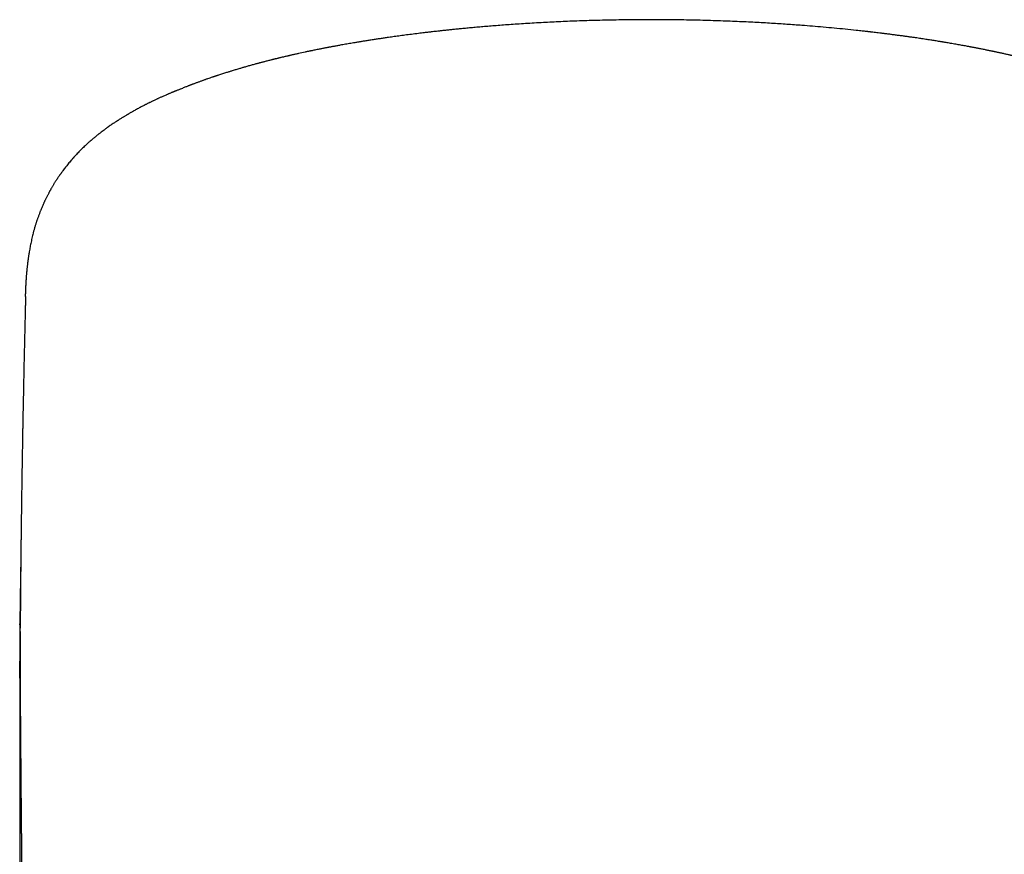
# Model space of a CAD drawing. Header units: millimetres. Extents: x 8 to 757, y 12 to 525.
# Tile 18 of 24: x 377 to 401, y 505 to 525. Entities that reach past the tile are written whole.
import ezdxf

# ---------------------------------------------------------------- set-up
doc = ezdxf.new("R2010")
doc.units = ezdxf.units.MM

msp = doc.modelspace()

# ---------------------------------------------------------------- linework, layer by layer
at = {"color": 7, "linetype": 'Continuous', "lineweight": 30}
for p, q in [((376.927, 518.632), (376.928, 518.697)), ((376.794, 510.726), (376.794, 510.748))]:
    msp.add_line(p, q, dxfattribs=at)
for points, knots in [([(403.361, 523.622), (403.356, 523.624), (403.336, 523.632), (403.302, 523.646), (403.263, 523.662), (403.228, 523.676), (403.198, 523.687), (403.173, 523.697), (403.153, 523.705), (403.136, 523.712), (403.121, 523.718), (403.098, 523.726), (403.067, 523.738), (403.028, 523.753), (402.988, 523.768), (402.95, 523.782), (402.913, 523.796), (402.875, 523.81), (402.833, 523.825), (402.789, 523.841), (402.748, 523.856), (402.71, 523.869), (402.673, 523.882), (402.635, 523.895), (402.579, 523.915), (402.504, 523.94), (402.415, 523.969), (402.331, 523.997), (402.247, 524.024), (402.158, 524.052), (402.083, 524.075), (402.026, 524.092), (401.991, 524.103), (401.957, 524.113), (401.922, 524.123), (401.883, 524.135), (401.84, 524.147), (401.796, 524.16), (401.754, 524.172), (401.715, 524.183), (401.679, 524.193), (401.643, 524.203), (401.604, 524.214), (401.562, 524.226), (401.512, 524.239), (401.458, 524.254), (401.398, 524.27), (401.339, 524.285), (401.286, 524.299), (401.237, 524.312), (401.194, 524.323), (401.15, 524.334), (401.108, 524.344), (401.071, 524.353), (401.037, 524.362), (401.003, 524.37), (400.964, 524.38), (400.921, 524.39), (400.874, 524.401), (400.829, 524.412), (400.789, 524.421), (400.756, 524.429), (400.728, 524.435), (400.707, 524.44), (400.69, 524.444), (400.672, 524.448), (400.649, 524.453), (400.619, 524.46), (400.582, 524.469), (400.542, 524.478), (400.501, 524.487), (400.46, 524.496), (400.419, 524.505), (400.38, 524.513), (400.343, 524.521), (400.311, 524.528), (400.286, 524.533), (400.265, 524.537), (400.244, 524.542), (400.218, 524.547), (400.185, 524.554), (400.147, 524.562), (400.106, 524.57), (400.049, 524.582), (399.978, 524.596), (399.907, 524.61), (399.853, 524.621), (399.815, 524.628), (399.778, 524.635), (399.746, 524.641), (399.718, 524.646), (399.692, 524.651), (399.664, 524.657), (399.627, 524.664), (399.581, 524.672), (399.527, 524.682), (399.47, 524.692), (399.412, 524.702), (399.352, 524.713), (399.291, 524.724), (399.229, 524.734), (399.173, 524.744), (399.126, 524.752), (399.09, 524.758), (399.063, 524.762), (399.042, 524.766), (399.02, 524.77), (398.992, 524.774), (398.937, 524.783), (398.855, 524.796), (398.745, 524.814), (398.628, 524.832), (398.505, 524.85), (398.392, 524.867), (398.291, 524.881), (398.203, 524.894), (398.113, 524.906), (398.02, 524.919), (397.925, 524.931), (397.831, 524.944), (397.737, 524.956), (397.647, 524.967), (397.563, 524.977), (397.487, 524.987), (397.419, 524.995), (397.367, 525.001), (397.331, 525.005), (397.31, 525.007), (397.296, 525.009), (397.285, 525.01), (397.272, 525.012), (397.254, 525.014), (397.229, 525.017), (397.195, 525.021), (397.151, 525.026), (397.094, 525.032), (397.027, 525.039), (396.891, 525.054), (396.689, 525.075), (396.424, 525.101), (396.161, 525.124), (395.902, 525.147), (395.669, 525.165), (395.463, 525.18), (395.282, 525.193), (395.098, 525.205), (394.909, 525.217), (394.713, 525.229), (394.51, 525.24), (394.301, 525.25), (394.084, 525.26), (393.858, 525.269), (393.622, 525.278), (393.377, 525.285), (393.124, 525.292), (392.863, 525.297), (392.594, 525.301), (392.317, 525.304), (392.05, 525.305), (391.792, 525.304), (391.544, 525.303), (391.292, 525.3), (391.035, 525.295), (390.775, 525.289), (390.523, 525.282), (390.282, 525.274), (390.053, 525.266), (389.833, 525.256), (389.62, 525.246), (389.407, 525.235), (389.195, 525.223), (388.985, 525.211), (388.784, 525.198), (388.592, 525.184), (388.41, 525.171), (388.238, 525.158), (388.074, 525.144), (387.919, 525.131), (387.772, 525.118), (387.634, 525.106), (387.505, 525.094), (387.385, 525.082), (387.275, 525.071), (387.173, 525.061), (387.079, 525.051), (386.991, 525.041), (386.91, 525.032), (386.837, 525.024), (386.77, 525.017), (386.717, 525.011), (386.675, 525.006), (386.638, 525.001), (386.591, 524.996), (386.536, 524.989), (386.471, 524.982), (386.369, 524.969), (386.236, 524.952), (386.078, 524.932), (385.928, 524.912), (385.785, 524.892), (385.661, 524.874), (385.551, 524.858), (385.454, 524.844), (385.356, 524.829), (385.257, 524.814), (385.175, 524.801), (385.112, 524.791), (385.069, 524.784), (385.032, 524.778), (385.003, 524.773), (384.978, 524.769), (384.955, 524.765), (384.927, 524.761), (384.886, 524.754), (384.834, 524.745), (384.772, 524.735), (384.709, 524.724), (384.645, 524.713), (384.581, 524.701), (384.523, 524.691), (384.474, 524.682), (384.431, 524.674), (384.39, 524.667), (384.35, 524.659), (384.313, 524.652), (384.283, 524.647), (384.26, 524.642), (384.241, 524.639), (384.22, 524.635), (384.193, 524.63), (384.16, 524.623), (384.124, 524.616), (384.086, 524.609), (384.048, 524.601), (384.006, 524.593), (383.958, 524.583), (383.906, 524.573), (383.859, 524.563), (383.82, 524.555), (383.79, 524.549), (383.764, 524.544), (383.737, 524.538), (383.704, 524.531), (383.629, 524.515), (383.552, 524.498), (383.475, 524.481), (383.436, 524.473), (383.397, 524.464), (383.36, 524.455), (383.326, 524.448), (383.297, 524.441), (383.272, 524.435), (383.249, 524.43), (383.221, 524.423), (383.186, 524.415), (383.142, 524.405), (383.102, 524.395), (383.067, 524.387), (383.038, 524.38), (383.008, 524.373), (382.978, 524.365), (382.952, 524.359), (382.933, 524.354), (382.918, 524.351), (382.905, 524.347), (382.891, 524.344), (382.874, 524.34), (382.856, 524.335), (382.828, 524.328), (382.792, 524.319), (382.749, 524.308), (382.71, 524.298), (382.675, 524.289), (382.645, 524.281), (382.619, 524.274), (382.598, 524.268), (382.58, 524.264), (382.561, 524.259), (382.536, 524.252), (382.502, 524.243), (382.462, 524.232), (382.419, 524.22), (382.375, 524.208), (382.331, 524.196), (382.287, 524.183), (382.245, 524.171), (382.205, 524.16), (382.168, 524.149), (382.131, 524.138), (382.092, 524.127), (382.049, 524.114), (382.004, 524.101), (381.959, 524.087), (381.916, 524.074), (381.879, 524.063), (381.845, 524.052), (381.81, 524.041), (381.769, 524.029), (381.723, 524.014), (381.675, 523.998), (381.628, 523.983), (381.588, 523.97), (381.555, 523.959), (381.528, 523.95), (381.504, 523.942), (381.481, 523.935), (381.457, 523.927), (381.422, 523.915), (381.375, 523.899), (381.326, 523.882), (381.287, 523.868), (381.258, 523.858), (381.229, 523.847), (381.201, 523.837), (381.172, 523.827), (381.141, 523.816), (381.11, 523.804), (381.077, 523.792), (381.045, 523.78), (381.014, 523.769), (380.985, 523.758), (380.961, 523.749), (380.941, 523.741), (380.924, 523.735), (380.909, 523.729), (380.894, 523.723), (380.876, 523.716), (380.853, 523.707), (380.824, 523.696), (380.79, 523.683), (380.752, 523.667), (380.709, 523.65), (380.671, 523.635), (380.647, 523.625), (380.64, 523.622)], [0, 0, 0, 0, 0.0010983, 0.0041799, 0.0068923, 0.0092381, 0.0112175, 0.0128185, 0.0140602, 0.0149696, 0.0158649, 0.016841, 0.0189881, 0.0213779, 0.0236724, 0.0258838, 0.0279628, 0.0301257, 0.032555, 0.0351618, 0.0375675, 0.0396896, 0.04166, 0.0437707, 0.0460329, 0.0512469, 0.0563098, 0.060696, 0.0652318, 0.0699972, 0.0751506, 0.0772431, 0.079135, 0.0808379, 0.0826524, 0.0847115, 0.087015, 0.0894333, 0.091615, 0.0936259, 0.0953786, 0.0972202, 0.0992679, 0.1014709, 0.1036591, 0.1068801, 0.1098734, 0.1127145, 0.1158243, 0.1179096, 0.1200685, 0.1223009, 0.1244637, 0.1262875, 0.1278345, 0.1294875, 0.1313794, 0.1334878, 0.135789, 0.1382827, 0.1400676, 0.1416995, 0.1430271, 0.1440504, 0.1447752, 0.1455469, 0.1465718, 0.1480875, 0.149936, 0.1518804, 0.1538273, 0.1557768, 0.1577288, 0.1595716, 0.1613626, 0.1628695, 0.1640659, 0.164952, 0.1657919, 0.1669901, 0.1685588, 0.1704608, 0.1723735, 0.1742216, 0.178323, 0.1822162, 0.183972, 0.1857401, 0.1874704, 0.1889578, 0.1901804, 0.1912492, 0.192521, 0.194023, 0.1962674, 0.1987369, 0.201273, 0.2038758, 0.2065451, 0.209281, 0.2120834, 0.2147397, 0.2167115, 0.2182884, 0.2194705, 0.2202619, 0.2211127, 0.2223296, 0.2239087, 0.2283546, 0.2331097, 0.2381735, 0.2434777, 0.2489735, 0.2526366, 0.2563802, 0.260204, 0.2641082, 0.2680926, 0.2721296, 0.2759428, 0.2797964, 0.2832931, 0.2864332, 0.2892169, 0.2916442, 0.2928044, 0.2936649, 0.2942142, 0.2945657, 0.2950238, 0.2958102, 0.296808, 0.2980174, 0.2999682, 0.3022982, 0.3050072, 0.3080951, 0.318898, 0.3295351, 0.3399989, 0.3502896, 0.3604075, 0.3675137, 0.3745323, 0.3816086, 0.3889649, 0.3966036, 0.4043806, 0.4124298, 0.4207511, 0.4293444, 0.4383934, 0.4477255, 0.4573409, 0.4672397, 0.477422, 0.4878884, 0.4986392, 0.507796, 0.5171505, 0.5267033, 0.5364548, 0.546402, 0.5562393, 0.5652342, 0.5739568, 0.582407, 0.5905847, 0.5984897, 0.60699, 0.6151501, 0.6229698, 0.6304488, 0.6375869, 0.644384, 0.6508397, 0.656954, 0.6628284, 0.6683484, 0.673514, 0.678325, 0.6827812, 0.686851, 0.6906728, 0.6942469, 0.6975733, 0.7005047, 0.7032121, 0.7058159, 0.7069547, 0.7084662, 0.7103625, 0.7126436, 0.7153098, 0.7183611, 0.7252708, 0.7318814, 0.7381895, 0.7441948, 0.7499366, 0.7540476, 0.7582123, 0.7624308, 0.7667031, 0.7709911, 0.7731127, 0.7749775, 0.7765855, 0.7779365, 0.778824, 0.7798144, 0.781041, 0.782504, 0.7851323, 0.7878955, 0.7907019, 0.7935515, 0.7964423, 0.7993185, 0.8012334, 0.8031304, 0.8050096, 0.8068708, 0.8085809, 0.8099484, 0.810972, 0.8116542, 0.8125957, 0.8138229, 0.815336, 0.8170939, 0.8188489, 0.8205599, 0.8222268, 0.8247572, 0.8271787, 0.8294102, 0.8313017, 0.8325676, 0.8336507, 0.834915, 0.8364533, 0.8382336, 0.8455064, 0.8473747, 0.8492273, 0.8510643, 0.8528858, 0.8545679, 0.8559539, 0.8570764, 0.8581507, 0.8593544, 0.8611604, 0.8632259, 0.8656973, 0.8670103, 0.8684181, 0.8699209, 0.8714793, 0.8727899, 0.8737235, 0.8743911, 0.8749732, 0.8756717, 0.8764869, 0.8774187, 0.8784672, 0.8806351, 0.882805, 0.8849238, 0.8865107, 0.8880637, 0.8894131, 0.8904673, 0.8912705, 0.8921869, 0.8932974, 0.8951783, 0.8973206, 0.8995151, 0.9017579, 0.9040491, 0.9063465, 0.9086196, 0.9106769, 0.9125078, 0.9145472, 0.9164606, 0.918746, 0.9212732, 0.9236981, 0.9259896, 0.9281021, 0.929655, 0.9314825, 0.9337188, 0.9363309, 0.9389951, 0.9416186, 0.9439765, 0.9456695, 0.9471193, 0.9483961, 0.9496902, 0.9510124, 0.9523626, 0.9556231, 0.9589071, 0.9605768, 0.9622388, 0.9638843, 0.9655119, 0.9671214, 0.9688183, 0.9708042, 0.9725669, 0.9744978, 0.9763487, 0.978024, 0.9795265, 0.9805954, 0.9815674, 0.9824424, 0.9832476, 0.9842653, 0.9857414, 0.9875772, 0.989773, 0.992329, 0.9952455, 0.998525, 1, 1, 1, 1]), ([(380.646, 523.625), (380.634, 523.62), (380.611, 523.611), (380.581, 523.599), (380.555, 523.589), (380.535, 523.58), (380.519, 523.574), (380.504, 523.568), (380.487, 523.561), (380.464, 523.552), (380.439, 523.541), (380.413, 523.53), (380.389, 523.52), (380.366, 523.51), (380.343, 523.5), (380.313, 523.488), (380.279, 523.473), (380.243, 523.457), (380.209, 523.442), (380.177, 523.427), (380.146, 523.413), (380.119, 523.401), (380.092, 523.388), (380.064, 523.375), (380.034, 523.361), (380.004, 523.346), (379.975, 523.333), (379.948, 523.32), (379.924, 523.308), (379.899, 523.296), (379.874, 523.283), (379.849, 523.271), (379.829, 523.26), (379.814, 523.253), (379.802, 523.247), (379.789, 523.24), (379.761, 523.226), (379.722, 523.205), (379.674, 523.18), (379.629, 523.156), (379.585, 523.132), (379.55, 523.112), (379.523, 523.097), (379.502, 523.085), (379.479, 523.072), (379.455, 523.058), (379.431, 523.045), (379.411, 523.033), (379.395, 523.024), (379.38, 523.015), (379.362, 523.004), (379.34, 522.991), (379.314, 522.975), (379.289, 522.96), (379.266, 522.946), (379.244, 522.932), (379.219, 522.916), (379.193, 522.9), (379.171, 522.886), (379.154, 522.875), (379.139, 522.865), (379.122, 522.854), (379.103, 522.842), (379.083, 522.829), (379.056, 522.81), (379.024, 522.789), (378.987, 522.764), (378.949, 522.738), (378.911, 522.711), (378.875, 522.685), (378.84, 522.659), (378.8, 522.629), (378.764, 522.602), (378.736, 522.58), (378.717, 522.565), (378.698, 522.551), (378.68, 522.537), (378.66, 522.521), (378.636, 522.501), (378.608, 522.478), (378.579, 522.454), (378.553, 522.432), (378.523, 522.407), (378.493, 522.381), (378.459, 522.351), (378.424, 522.32), (378.387, 522.286), (378.348, 522.249), (378.309, 522.211), (378.273, 522.176), (378.236, 522.139), (378.198, 522.1), (378.157, 522.057), (378.117, 522.014), (378.076, 521.968), (378.036, 521.922), (377.996, 521.876), (377.959, 521.831), (377.925, 521.789), (377.894, 521.749), (377.862, 521.708), (377.836, 521.673), (377.815, 521.645), (377.801, 521.626), (377.789, 521.609), (377.778, 521.594), (377.768, 521.579), (377.757, 521.564), (377.746, 521.548), (377.733, 521.529), (377.718, 521.507), (377.699, 521.479), (377.679, 521.448), (377.658, 521.416), (377.641, 521.388), (377.624, 521.362), (377.609, 521.337), (377.594, 521.313), (377.58, 521.288), (377.565, 521.263), (377.551, 521.239), (377.539, 521.218), (377.529, 521.199), (377.518, 521.18), (377.507, 521.16), (377.495, 521.138), (377.481, 521.112), (377.465, 521.081), (377.449, 521.05), (377.434, 521.02), (377.421, 520.993), (377.41, 520.97), (377.4, 520.949), (377.39, 520.929), (377.38, 520.908), (377.368, 520.882), (377.354, 520.849), (377.338, 520.813), (377.322, 520.776), (377.31, 520.747), (377.3, 520.723), (377.292, 520.702), (377.283, 520.68), (377.274, 520.656), (377.263, 520.629), (377.252, 520.598), (377.239, 520.565), (377.228, 520.531), (377.217, 520.5), (377.207, 520.472), (377.199, 520.447), (377.19, 520.422), (377.182, 520.394), (377.172, 520.362), (377.161, 520.328), (377.151, 520.293), (377.141, 520.258), (377.131, 520.224), (377.123, 520.193), (377.112, 520.152), (377.1, 520.102), (377.085, 520.04), (377.071, 519.977), (377.058, 519.917), (377.046, 519.859), (377.036, 519.802), (377.025, 519.744), (377.017, 519.691), (377.009, 519.644), (377.003, 519.604), (376.998, 519.569), (376.993, 519.538), (376.989, 519.509), (376.986, 519.48), (376.982, 519.452), (376.978, 519.422), (376.975, 519.391), (376.971, 519.362), (376.969, 519.337), (376.966, 519.315), (376.964, 519.295), (376.962, 519.277), (376.96, 519.258), (376.959, 519.238), (376.957, 519.217), (376.954, 519.195), (376.952, 519.17), (376.95, 519.144), (376.948, 519.121), (376.947, 519.1), (376.946, 519.084), (376.945, 519.07), (376.944, 519.056), (376.943, 519.043), (376.942, 519.029), (376.941, 519.013), (376.94, 518.996), (376.939, 518.978), (376.937, 518.96), (376.936, 518.941), (376.936, 518.926), (376.935, 518.91), (376.934, 518.893), (376.933, 518.875), (376.932, 518.858), (376.932, 518.843), (376.931, 518.83), (376.931, 518.817), (376.93, 518.802), (376.929, 518.786), (376.929, 518.766), (376.928, 518.743), (376.927, 518.717), (376.927, 518.697), (376.926, 518.687)], [0, 0, 0, 0, 0.004967, 0.009246, 0.012831, 0.015714, 0.017893, 0.019446, 0.022077, 0.025238, 0.028932, 0.032892, 0.036406, 0.039472, 0.042672, 0.046472, 0.052499, 0.057687, 0.062378, 0.067325, 0.072147, 0.076066, 0.079733, 0.084113, 0.088856, 0.093473, 0.097919, 0.101962, 0.105822, 0.109292, 0.113254, 0.117452, 0.120875, 0.122946, 0.124555, 0.126502, 0.128989, 0.1378, 0.145051, 0.151837, 0.159147, 0.166094, 0.169044, 0.172276, 0.176016, 0.180267, 0.184315, 0.187533, 0.189997, 0.192298, 0.194966, 0.198935, 0.203234, 0.207674, 0.211324, 0.214549, 0.218846, 0.223918, 0.227251, 0.229869, 0.232332, 0.235117, 0.238235, 0.241711, 0.245539, 0.252043, 0.25753, 0.264131, 0.27142, 0.277115, 0.282416, 0.289468, 0.297274, 0.300841, 0.304082, 0.307113, 0.310216, 0.313512, 0.317429, 0.322715, 0.327833, 0.332541, 0.336646, 0.342514, 0.348282, 0.354087, 0.360584, 0.367901, 0.375042, 0.381575, 0.387435, 0.395037, 0.402738, 0.410197, 0.417855, 0.426261, 0.433796, 0.441405, 0.448531, 0.454883, 0.461079, 0.468325, 0.471896, 0.474789, 0.477284, 0.479764, 0.482232, 0.484248, 0.486752, 0.489795, 0.49337, 0.497, 0.502811, 0.507751, 0.511723, 0.515593, 0.519842, 0.523073, 0.526775, 0.530871, 0.534573, 0.537672, 0.540218, 0.543127, 0.54601, 0.549188, 0.553171, 0.557894, 0.562641, 0.567281, 0.571277, 0.574525, 0.577423, 0.580341, 0.583385, 0.587183, 0.591835, 0.597953, 0.603201, 0.607782, 0.610912, 0.613973, 0.617134, 0.620541, 0.624638, 0.629419, 0.634132, 0.639606, 0.644346, 0.648269, 0.651986, 0.655793, 0.659966, 0.664901, 0.669974, 0.675458, 0.681063, 0.686474, 0.691458, 0.695718, 0.705694, 0.715642, 0.726098, 0.73717, 0.746699, 0.756871, 0.767911, 0.779598, 0.788582, 0.796675, 0.804045, 0.81086, 0.816262, 0.821853, 0.827914, 0.834513, 0.8418, 0.84782, 0.85317, 0.857739, 0.861807, 0.865768, 0.869769, 0.873986, 0.878526, 0.883423, 0.888759, 0.894536, 0.900374, 0.904388, 0.907876, 0.910974, 0.913998, 0.916961, 0.919993, 0.923681, 0.9273, 0.931418, 0.935956, 0.940137, 0.943765, 0.946841, 0.950977, 0.955238, 0.959699, 0.962597, 0.9657, 0.969009, 0.972523, 0.976454, 0.981126, 0.98661, 0.992903, 1, 1, 1, 1]), ([(376.932, 518.632), (376.931, 518.612), (376.93, 518.573), (376.928, 518.496), (376.926, 518.399), (376.923, 518.27), (376.919, 518.13), (376.916, 517.977), (376.913, 517.852), (376.911, 517.757), (376.909, 517.695), (376.908, 517.639), (376.907, 517.588), (376.906, 517.54), (376.904, 517.492), (376.903, 517.438), (376.902, 517.377), (376.9, 517.307), (376.899, 517.235), (376.897, 517.162), (376.894, 517.038), (376.89, 516.861), (376.886, 516.628), (376.881, 516.39), (376.876, 516.149), (376.871, 515.906), (376.867, 515.705), (376.864, 515.548), (376.862, 515.441), (376.86, 515.34), (376.859, 515.256), (376.858, 515.184), (376.857, 515.12), (376.855, 515.052), (376.854, 514.975), (376.853, 514.893), (376.851, 514.807), (376.85, 514.721), (376.848, 514.638), (376.847, 514.556), (376.846, 514.473), (376.844, 514.384), (376.843, 514.289), (376.841, 514.189), (376.84, 514.086), (376.838, 513.983), (376.837, 513.883), (376.835, 513.786), (376.834, 513.688), (376.832, 513.592), (376.831, 513.498), (376.83, 513.412), (376.829, 513.33), (376.828, 513.248), (376.827, 513.161), (376.825, 513.067), (376.824, 512.968), (376.823, 512.863), (376.822, 512.759), (376.82, 512.657), (376.819, 512.561), (376.818, 512.469), (376.817, 512.381), (376.816, 512.292), (376.816, 512.205), (376.815, 512.117), (376.814, 512.029), (376.813, 511.945), (376.812, 511.866), (376.811, 511.787), (376.811, 511.708), (376.81, 511.629), (376.809, 511.552), (376.809, 511.479), (376.808, 511.408), (376.808, 511.342), (376.807, 511.277), (376.807, 511.214), (376.806, 511.147), (376.806, 511.077), (376.805, 511.012), (376.805, 510.953), (376.804, 510.905), (376.804, 510.861), (376.804, 510.816), (376.803, 510.768), (376.803, 510.711), (376.803, 510.671), (376.803, 510.648), (376.803, 510.648)], [0, 0, 0, 0, 0.007735, 0.014471, 0.029076, 0.044163, 0.062748, 0.081902, 0.101586, 0.109976, 0.117714, 0.124775, 0.131159, 0.136873, 0.142701, 0.149216, 0.157172, 0.165954, 0.175303, 0.184463, 0.193385, 0.221993, 0.251165, 0.281477, 0.311409, 0.342004, 0.373171, 0.387318, 0.401064, 0.413708, 0.425041, 0.433031, 0.440706, 0.449258, 0.458736, 0.469359, 0.480446, 0.491193, 0.501591, 0.511642, 0.521959, 0.533076, 0.544988, 0.55769, 0.570891, 0.583786, 0.596328, 0.60852, 0.620363, 0.632956, 0.644726, 0.655577, 0.665514, 0.675311, 0.686299, 0.698174, 0.710672, 0.723687, 0.737193, 0.750023, 0.761942, 0.773041, 0.784406, 0.795047, 0.806015, 0.817064, 0.828166, 0.838732, 0.848503, 0.857925, 0.868117, 0.877925, 0.887573, 0.896644, 0.905194, 0.914078, 0.921509, 0.929351, 0.93767, 0.94647, 0.955443, 0.962182, 0.968171, 0.973429, 0.978837, 0.984883, 0.991566, 0.999935, 1, 1, 1, 1]), ([(376.816, 512.244), (376.816, 512.234), (376.815, 512.199), (376.814, 512.14), (376.813, 512.068), (376.812, 512.002), (376.811, 511.943), (376.81, 511.89), (376.809, 511.84), (376.808, 511.789), (376.807, 511.736), (376.807, 511.68), (376.806, 511.621), (376.805, 511.557), (376.804, 511.491), (376.803, 511.426), (376.802, 511.365), (376.801, 511.307), (376.8, 511.247), (376.799, 511.183), (376.799, 511.12), (376.798, 511.057), (376.797, 510.993), (376.796, 510.928), (376.795, 510.866), (376.795, 510.812), (376.794, 510.774), (376.794, 510.753), (376.794, 510.748)], [0, 0, 0, 0, 0.020389, 0.071754, 0.120313, 0.165092, 0.204864, 0.239582, 0.272315, 0.305048, 0.341234, 0.378488, 0.417455, 0.460312, 0.506176, 0.550059, 0.58927, 0.628041, 0.667036, 0.709005, 0.754413, 0.793235, 0.835853, 0.88162, 0.923332, 0.958994, 0.988965, 1, 1, 1, 1]), ([(376.794, 510.726), (376.794, 510.726), (376.794, 510.721), (376.794, 510.718), (376.794, 510.714), (376.794, 510.708), (376.794, 510.702), (376.794, 510.693), (376.794, 510.684), (376.793, 510.673), (376.793, 510.656), (376.793, 510.632), (376.793, 510.604), (376.793, 510.577), (376.792, 510.55), (376.792, 510.526), (376.792, 510.499), (376.792, 510.471), (376.792, 510.438), (376.791, 510.403), (376.791, 510.368), (376.791, 510.336), (376.791, 510.306), (376.791, 510.277), (376.791, 510.246), (376.791, 510.213), (376.791, 510.178), (376.79, 510.142), (376.79, 510.107), (376.79, 510.072), (376.79, 510.043), (376.79, 510.018), (376.79, 509.996), (376.79, 509.975), (376.79, 509.951), (376.79, 509.925), (376.79, 509.896), (376.79, 509.87), (376.79, 509.855), (376.79, 509.85)], [0, 0, 0, 0, 0.000836, 0.008104, 0.014653, 0.020535, 0.030175, 0.037679, 0.046963, 0.059053, 0.073956, 0.107217, 0.142198, 0.174867, 0.20681, 0.23642, 0.263701, 0.300332, 0.339307, 0.38093, 0.422178, 0.461593, 0.492598, 0.525422, 0.560827, 0.598806, 0.638504, 0.678405, 0.718978, 0.756975, 0.791343, 0.816231, 0.838804, 0.861041, 0.886785, 0.916132, 0.948457, 0.984251, 1, 1, 1, 1]), ([(376.803, 510.566), (376.803, 510.566), (376.803, 510.561), (376.803, 510.553), (376.803, 510.544), (376.803, 510.535), (376.803, 510.524), (376.802, 510.511), (376.802, 510.495), (376.802, 510.476), (376.802, 510.454), (376.802, 510.427), (376.802, 510.398), (376.802, 510.368), (376.802, 510.34), (376.801, 510.315), (376.801, 510.293), (376.801, 510.266), (376.801, 510.235), (376.801, 510.198), (376.801, 510.159), (376.801, 510.118), (376.801, 510.074), (376.801, 510.025), (376.801, 509.973), (376.8, 509.92), (376.8, 509.869), (376.8, 509.817), (376.8, 509.767), (376.801, 509.717), (376.801, 509.671), (376.801, 509.627), (376.801, 509.587), (376.801, 509.551), (376.801, 509.518), (376.801, 509.487), (376.801, 509.453), (376.801, 509.416), (376.801, 509.373), (376.801, 509.326), (376.802, 509.272), (376.802, 509.214), (376.802, 509.154), (376.802, 509.098), (376.803, 509.037), (376.803, 508.966), (376.803, 508.887), (376.804, 508.82), (376.804, 508.765), (376.804, 508.719), (376.805, 508.67), (376.805, 508.618), (376.805, 508.567), (376.806, 508.521), (376.806, 508.479), (376.806, 508.44), (376.806, 508.398), (376.807, 508.35), (376.807, 508.3), (376.807, 508.254), (376.808, 508.214), (376.808, 508.18), (376.808, 508.149), (376.809, 508.117), (376.809, 508.081), (376.809, 508.032), (376.81, 507.972), (376.81, 507.907), (376.811, 507.848), (376.811, 507.792), (376.812, 507.738), (376.812, 507.682), (376.812, 507.624), (376.813, 507.56), (376.814, 507.489), (376.814, 507.415), (376.815, 507.341), (376.815, 507.271), (376.816, 507.203), (376.817, 507.137), (376.817, 507.074), (376.818, 507.018), (376.818, 506.965), (376.818, 506.915), (376.819, 506.867), (376.819, 506.821), (376.82, 506.776), (376.82, 506.728), (376.82, 506.679), (376.821, 506.63), (376.821, 506.587), (376.822, 506.549), (376.822, 506.511), (376.822, 506.47), (376.823, 506.425), (376.823, 506.376), (376.824, 506.332), (376.824, 506.294), (376.824, 506.264), (376.825, 506.235), (376.825, 506.206), (376.825, 506.173), (376.825, 506.132), (376.826, 506.083), (376.826, 506.03), (376.827, 505.98), (376.827, 505.939), (376.828, 505.907), (376.828, 505.884), (376.828, 505.861), (376.828, 505.836), (376.829, 505.803), (376.829, 505.762), (376.83, 505.713), (376.83, 505.66), (376.831, 505.605), (376.831, 505.549), (376.832, 505.497), (376.832, 505.453), (376.833, 505.416), (376.833, 505.383), (376.833, 505.349), (376.834, 505.31), (376.834, 505.27), (376.835, 505.229), (376.835, 505.189), (376.836, 505.151), (376.836, 505.115), (376.836, 505.077), (376.837, 505.033), (376.838, 504.985), (376.838, 504.934), (376.839, 504.883), (376.839, 504.833), (376.84, 504.785), (376.84, 504.744), (376.841, 504.712), (376.841, 504.688), (376.841, 504.664), (376.842, 504.641), (376.842, 504.616), (376.842, 504.587), (376.843, 504.553), (376.843, 504.518), (376.844, 504.485), (376.844, 504.455), (376.845, 504.426), (376.845, 504.399), (376.845, 504.373), (376.846, 504.349), (376.846, 504.324), (376.846, 504.295), (376.847, 504.261), (376.847, 504.222), (376.848, 504.18), (376.849, 504.136), (376.849, 504.09), (376.85, 504.048), (376.851, 504.009), (376.851, 503.972), (376.852, 503.92), (376.853, 503.852), (376.854, 503.769), (376.856, 503.702), (376.857, 503.649), (376.857, 503.613), (376.858, 503.576), (376.858, 503.537), (376.859, 503.5), (376.86, 503.466), (376.86, 503.439), (376.861, 503.419), (376.861, 503.404), (376.861, 503.389), (376.861, 503.372), (376.862, 503.35), (376.862, 503.322), (376.863, 503.288), (376.864, 503.248), (376.865, 503.201), (376.866, 503.146), (376.867, 503.087), (376.868, 503.026), (376.869, 502.964), (376.871, 502.901), (376.872, 502.839), (376.873, 502.784), (376.874, 502.739), (376.875, 502.705), (376.875, 502.677), (376.876, 502.65), (376.877, 502.621), (376.877, 502.589), (376.879, 502.535), (376.88, 502.459), (376.883, 502.36), (376.885, 502.254), (376.888, 502.162), (376.89, 502.083), (376.891, 502.02), (376.893, 501.955), (376.895, 501.892), (376.896, 501.834), (376.898, 501.782), (376.899, 501.736), (376.9, 501.698), (376.901, 501.672), (376.902, 501.653), (376.902, 501.636), (376.903, 501.609), (376.904, 501.57), (376.906, 501.518), (376.907, 501.459), (376.909, 501.392), (376.912, 501.317), (376.914, 501.232), (376.918, 501.139), (376.921, 501.037), (376.924, 500.933), (376.927, 500.862), (376.928, 500.829)], [0, 0, 0, 0, 0.000173, 0.001078, 0.002637, 0.004169, 0.005556, 0.008251, 0.010525, 0.01324, 0.016975, 0.021139, 0.025731, 0.030818, 0.035281, 0.039077, 0.04244, 0.045913, 0.05131, 0.056907, 0.062694, 0.068853, 0.075529, 0.082581, 0.090713, 0.098443, 0.105936, 0.113293, 0.121121, 0.127679, 0.13448, 0.14075, 0.14635, 0.151335, 0.155666, 0.15987, 0.164357, 0.16949, 0.17527, 0.181696, 0.188356, 0.19688, 0.204662, 0.211703, 0.218586, 0.228308, 0.238456, 0.24797, 0.253212, 0.258649, 0.264564, 0.270958, 0.277061, 0.282538, 0.287328, 0.291519, 0.296198, 0.301689, 0.307991, 0.312948, 0.317345, 0.321184, 0.324464, 0.327653, 0.331577, 0.336251, 0.343881, 0.35086, 0.357123, 0.362853, 0.368554, 0.374347, 0.380279, 0.386668, 0.394016, 0.401865, 0.409383, 0.416222, 0.422761, 0.429776, 0.435822, 0.441225, 0.446146, 0.451193, 0.455823, 0.460165, 0.464384, 0.468835, 0.47386, 0.478642, 0.482791, 0.486148, 0.489498, 0.493434, 0.497829, 0.502429, 0.507139, 0.510373, 0.513073, 0.515658, 0.518399, 0.521393, 0.524707, 0.530053, 0.534978, 0.539542, 0.544042, 0.546467, 0.548423, 0.55044, 0.552758, 0.555376, 0.559577, 0.564123, 0.56897, 0.574121, 0.579518, 0.584317, 0.588262, 0.591784, 0.594297, 0.597417, 0.601158, 0.604904, 0.60834, 0.612369, 0.615867, 0.618835, 0.622127, 0.626236, 0.630726, 0.635318, 0.63998, 0.644529, 0.64894, 0.653123, 0.655434, 0.65764, 0.659748, 0.661762, 0.663894, 0.666581, 0.669634, 0.672976, 0.676003, 0.67868, 0.681008, 0.68376, 0.686102, 0.688074, 0.690201, 0.692807, 0.695891, 0.699395, 0.703094, 0.707154, 0.711395, 0.715291, 0.718584, 0.721824, 0.725198, 0.732473, 0.739884, 0.747491, 0.750628, 0.75386, 0.757186, 0.760606, 0.764093, 0.767138, 0.769546, 0.771318, 0.772471, 0.773643, 0.775149, 0.776988, 0.779585, 0.782645, 0.786168, 0.790089, 0.79531, 0.800616, 0.806005, 0.811479, 0.817037, 0.822678, 0.828036, 0.831593, 0.834567, 0.83696, 0.839142, 0.841674, 0.844563, 0.84771, 0.856005, 0.864755, 0.874035, 0.883902, 0.889304, 0.894867, 0.90059, 0.906341, 0.911487, 0.915944, 0.920174, 0.923517, 0.925973, 0.927059, 0.928566, 0.930516, 0.93427, 0.939019, 0.944117, 0.950013, 0.956706, 0.964194, 0.972476, 0.981384, 0.991055, 1, 1, 1, 1]), ([(376.803, 510.566), (376.803, 510.575), (376.803, 510.603), (376.803, 510.63), (376.803, 510.648)], [0, 0, 0, 0, 0.303826, 1, 1, 1, 1]), ([(376.791, 509.873), (376.791, 509.777), (376.791, 509.569), (376.791, 509.24), (376.791, 508.887), (376.791, 508.525), (376.791, 508.154), (376.791, 507.773), (376.791, 507.371), (376.791, 506.946), (376.791, 506.497), (376.791, 506.037), (376.791, 505.567), (376.791, 505.087), (376.791, 504.596), (376.791, 504.095), (376.791, 503.583), (376.791, 503.061), (376.791, 502.533), (376.791, 501.998), (376.791, 501.456), (376.791, 500.905), (376.791, 500.53), (376.791, 500.343)], [0, 0, 0, 0, 0.039058, 0.08413, 0.129201, 0.174271, 0.219342, 0.264412, 0.309482, 0.359059, 0.408636, 0.458214, 0.507791, 0.557369, 0.606946, 0.656524, 0.706101, 0.755677, 0.805253, 0.853942, 0.90263, 0.951316, 1, 1, 1, 1]), ([(376.801, 509.397), (376.801, 509.398), (376.795, 509.497), (376.792, 509.649), (376.792, 509.799), (376.792, 509.85)], [0, 0, 0, 0, 0.005092, 0.661353, 1, 1, 1, 1])]:
    msp.add_open_spline(points, degree=3, knots=knots, dxfattribs=at)

doc.saveas('drawing.dxf')
